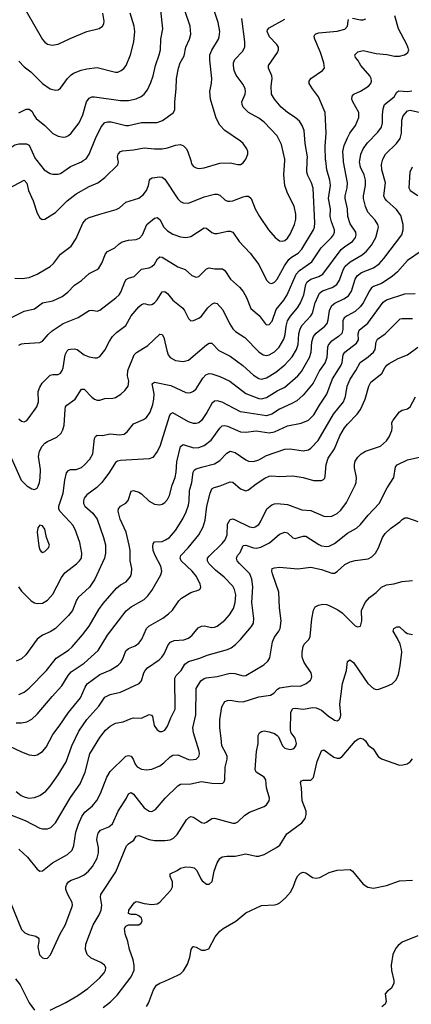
# Model space of a CAD drawing. Header units: inches. Extents: x 501419 to 657765, y 482282 to 547532.
# Tile 153 of 225: x 612416 to 615420, y 503529 to 511081. Entities that reach past the tile are written whole.
import ezdxf

# ---------------------------------------------------------------- set-up
doc = ezdxf.new("R2010")
doc.units = ezdxf.units.IN
doc.header["$MEASUREMENT"] = 0
doc.layers.add('A6510', color=7, linetype='Continuous')
doc.layers.add('A6511', color=7, linetype='Continuous')

msp = doc.modelspace()

# ---------------------------------------------------------------- linework, layer by layer
at = {"layer": 'A6510', "color": 6}
for points, elevation in [([(612230, 508737.2), (612450, 508846.2), (612530, 508863.7), (612590, 508908.1), (612670, 508923.4), (612743.1, 508956.9), (612784.9, 508990), (612836.1, 509043.9), (612890, 509080.1), (612950, 509133.6), (613010, 509163.5), (613024.3, 509175.7), (613046.7, 509213.3), (613075.2, 509284.8), (613090, 509303.9), (613144.9, 509330), (613178, 509362), (613202.6, 509377.4), (613250, 509389.4), (613310, 509394.2), (613335.8, 509404.2), (613358.5, 509430), (613390.5, 509510), (613450, 509559.4), (613470, 509564.6), (613490, 509548.3), (613521.2, 509490), (613550, 509460.8), (613590, 509435.9), (613650, 509414.4), (613690, 509409.8), (613730, 509418.7), (613830, 509484.3), (613850, 509481), (613888.7, 509448.7), (613910, 509440.5), (613930, 509440), (614010, 509458.7), (614030, 509457.8), (614049.8, 509449.8), (614098.3, 509378.3), (614184.5, 509290), (614250, 509204.2), (614310, 509081.8), (614330, 509061.6), (614339.4, 509059.4), (614350, 509057.4), (614370, 509068.5), (614390, 509090.8), (614447.1, 509192.9), (614479.2, 509240.8), (614500.4, 509259.6), (614552.1, 509290), (614579.5, 509320.5), (614668.9, 509470), (614676.1, 509490), (614678.6, 509521.4), (614667.8, 509787.8), (614655.5, 509830), (614625.5, 509885.5), (614618, 509910), (614621.3, 510000)], 3800), ([(612250, 509746.1), (612450, 509849.2), (612470, 509826.5), (612483.9, 509770), (612518.8, 509690), (612550, 509595.5), (612570, 509561.9), (612587.9, 509547.9), (612610, 509551), (612690, 509602), (612781, 509690), (612850, 509744.7), (612950, 509801), (613015.8, 509830), (613070.4, 509869.6), (613170, 509967.3), (613173.3, 509990), (613171.6, 510000)], 4000), ([(612302.5, 507830), (612427.5, 507547.5), (612470, 507504.3), (612510, 507481.5), (612530, 507477), (612550, 507488.6), (612557.8, 507502.2), (612568.2, 507531.8), (612573.6, 507566.4), (612576.6, 507630), (612561.4, 507730), (612567.5, 507770), (612588.7, 507810), (612610, 507832.1), (612630, 507846.1), (612701.2, 507878.8), (612733.2, 507910), (612746, 507934), (612756, 507970), (612764.8, 508090), (612768.5, 508110), (612776.9, 508123.1), (612842.4, 508170), (612890, 508247.9), (612910, 508246.6), (612970, 508184.2), (612990, 508168.9), (613010, 508161.1), (613030, 508161.8), (613070, 508174.4), (613130, 508177.3), (613150, 508183.5), (613190.9, 508209.1), (613223, 508237), (613247.4, 508270), (613252.2, 508307.8), (613243.9, 508350), (613244.8, 508390), (613294.2, 508510), (613312.9, 508527.1), (613398.5, 508581.5), (613490, 508667.6), (613510, 508665.7), (613522.6, 508642.6), (613544, 508544), (613555.6, 508510), (613570, 508489.5), (613610, 508467.8), (613670, 508459.9), (613710, 508468.5), (613850, 508587.9), (613870, 508600.2), (613890, 508600.1), (613944, 508544), (614030, 508499.5), (614127.8, 508427.8), (614210, 508353.8), (614250, 508327.5), (614270, 508323.5), (614310, 508333.7), (614381.9, 508378.1), (614450, 508433.1), (614506.4, 508493.6), (614538.6, 508550), (614551.3, 508590), (614556.9, 508670), (614566.1, 508710), (614583.2, 508736.8), (614649.8, 508810), (614662.3, 508830), (614682.4, 508910), (614716.7, 508983.3), (614739, 509001), (614813.7, 509026.3), (614849.4, 509050), (614870, 509083.9), (614897.7, 509162.3), (614912.9, 509190), (614950, 509224.3), (615042, 509278), (615075.3, 509304.7), (615115.2, 509350), (615147.3, 509410), (615164.2, 509470), (615167, 509490), (615163.7, 509510), (615143.2, 509543.2), (615085.4, 509605.4), (615068, 509648), (615052.6, 509710), (615052.8, 509730), (615069.1, 509810), (615069.1, 509850), (615057, 509890), (615029, 509950), (615023.4, 509990), (615025, 510000)], 3500), ([(612378.8, 509098.8), (612436.3, 509096.3), (612490, 509103.9), (612550, 509127.8), (612650, 509186.7), (612674.2, 509210), (612730, 509282.3), (612810, 509344), (612850, 509401.1), (612900.3, 509519.7), (612926.7, 509550), (612950, 509562.5), (613030.1, 509589.9), (613155.8, 509624.2), (613181.4, 509638.6), (613230, 509680.2), (613330, 509711.5), (613363.9, 509736.1), (613388.6, 509770), (613403.5, 509810), (613411, 509849), (613419.4, 509860.6), (613431.3, 509868.7), (613490, 509874.3), (613510, 509871.7), (613530, 509857.1), (613630, 509706), (613650, 509685.2), (613670, 509674.7), (613710, 509673.9), (613830, 509720.8), (613910, 509741.4), (613930, 509742.1), (613950, 509735.9), (613990, 509699.4), (614010, 509689.8), (614028.5, 509688.5), (614050, 509692.2), (614130, 509722.6), (614150, 509727.2), (614170, 509725.9), (614190.7, 509710), (614223.4, 509630), (614256, 509570), (614324.2, 509470), (614374.7, 509410), (614410, 509384.2), (614430, 509382.2), (614450, 509388.2), (614470, 509404.3), (614490, 509434.6), (614523.4, 509510), (614532.9, 509550), (614533.9, 509590), (614522.6, 509650), (614469, 509749), (614450.6, 509810), (614443.3, 509890), (614448.7, 510000)], 3900), ([(612407.6, 506730), (612430, 506697.9), (612503.3, 506623.3), (612530, 506608.1), (612550, 506603.7), (612590, 506606.5), (612630, 506629), (612670, 506673.4), (612737.8, 506802.2), (612762.3, 506837.7), (612852.6, 506907.4), (612875.7, 506930), (612889, 506951), (612892.2, 506990), (612876.8, 507070), (612840.5, 507170), (612822.9, 507202.9), (612801.5, 507230), (612723.5, 507310), (612716.6, 507330), (612717.1, 507350), (612749, 507450), (612761.1, 507550), (612775.5, 507604.5), (612790, 507623.9), (612804.8, 507630), (612850, 507631.7), (612890, 507645.9), (612914.3, 507665.7), (612954.3, 507710), (612976.4, 507750), (612990, 507867.4), (612997.1, 507882.9), (613010, 507894.2), (613050, 507890.5), (613110, 507904.5), (613182.5, 507897.5), (613217.4, 507902.6), (613241.4, 507918.6), (613290, 507981.9), (613366.5, 508013.5), (613390, 508029.8), (613416.2, 508070), (613438.2, 508130), (613445.7, 508170), (613447, 508210), (613432.9, 508287.1), (613433.8, 508290), (613450, 508301.6), (613575.8, 508275.8), (613690, 508221.8), (613710, 508217.9), (613730, 508220.4), (613750, 508230.5), (613770, 508248.4), (613820.2, 508330), (613843.8, 508356.2), (613870, 508366.3), (613890, 508364.4), (613950, 508344.1), (614027.9, 508307.9), (614150, 508212.9), (614250, 508176.3), (614270, 508172.9), (614310, 508183.3), (614390, 508233), (614450, 508262.9), (614550, 508348.9), (614577.9, 508382.1), (614639.7, 508490), (614651.3, 508530), (614656.5, 508610), (614669.5, 508650), (614690, 508675.9), (614757.5, 508730), (614773.2, 508750), (614782.3, 508777.7), (614791.8, 508850), (614810, 508888.2), (614833, 508907), (614901.3, 508938.7), (614937, 508963), (614962.1, 508997.9), (614989.2, 509090.8), (615004, 509116), (615038.8, 509141.3), (615130, 509177), (615172.6, 509207.4), (615210, 509248), (615348.1, 509430), (615357.3, 509470), (615357.9, 509510), (615338.7, 509578.7), (615305.9, 509625.9), (615231.5, 509691.5), (615216.8, 509710), (615210.1, 509730), (615223, 509830), (615193.9, 509930), (615190, 509970), (615197.9, 510000)], 3400), ([(612410, 508584.8), (612430, 508594.2), (612450, 508597.1), (612570, 508603.4), (612590, 508615.4), (612633.8, 508666.2), (612665.3, 508694.7), (612750, 508750.7), (612863.6, 508796.4), (612950, 508850.1), (612970, 508852), (613010, 508844.5), (613030, 508851.7), (613153.8, 508946.2), (613178.7, 508970), (613192.2, 508990), (613221.4, 509070), (613232.6, 509087.4), (613250, 509097.4), (613293, 509110), (613350, 509166.5), (613410, 509178.3), (613430, 509187.4), (613450, 509205.1), (613473.3, 509246.7), (613490, 509262), (613510, 509259.5), (613630, 509184.1), (613685, 509165), (613737.6, 509117.6), (613770, 509105.2), (613790, 509110.1), (613850, 509169.2), (613870, 509176.3), (613910, 509168.7), (613971.8, 509170), (613990, 509157.1), (614034.1, 509090), (614101.8, 509030), (614130, 508996.2), (614155.7, 508950), (614190, 508864.8), (614252.1, 508812.1), (614298.8, 508750), (614310, 508740.8), (614330, 508741.8), (614352.9, 508767.2), (614383.2, 508856.8), (614442.6, 508930), (614467.9, 508970), (614536.6, 509130), (614563.3, 509156.7), (614657.7, 509222.3), (614727.5, 509330), (614808.4, 509410), (614823.8, 509430), (614831.5, 509450), (614830.3, 509470), (614806.8, 509530), (614798.7, 509570), (614798.9, 509630), (614785.8, 509710), (614800, 509810), (614793.9, 509850), (614771.8, 509930), (614763.3, 510000)], 3700), ([(612410, 508018.2), (612430, 508000.3), (612450, 507996.5), (612470, 508007.4), (612490, 508028.2), (612547.3, 508110), (612560.6, 508150), (612557.1, 508230), (612570, 508262.9), (612587.8, 508292.2), (612650, 508354.1), (612670, 508359.9), (612710, 508358.2), (612730, 508370.6), (612742.4, 508390), (612750, 508410.3), (612764.4, 508510), (612779.2, 508540.8), (612789.8, 508550.2), (612805.2, 508554.8), (612835.8, 508555.8), (612857.1, 508550), (612910, 508511.2), (612950, 508495.4), (612993.1, 508486.9), (613010, 508488.3), (613030, 508498.1), (613070, 508545.9), (613104.6, 508615.4), (613128.6, 508651.4), (613158.1, 508681.9), (613230, 508734.3), (613270.6, 508810), (613330, 508877.7), (613350, 508896.7), (613370, 508902.6), (613410, 508894.2), (613430, 508896.7), (613450, 508910.1), (613470, 508932.4), (613510, 508993.2), (613530, 508996.1), (613550, 508980.8), (613590, 508930.1), (613667, 508867), (613680.1, 508850), (613710, 508787.6), (613730, 508772), (613750, 508773.2), (613790, 508791.1), (613810, 508807.3), (613859.9, 508870), (613890, 508898.1), (613910, 508908.6), (613930, 508903.5), (613975, 508855), (614026.4, 508750), (614050.8, 508710), (614070.1, 508690), (614141.9, 508641.9), (614250, 508532.9), (614283.3, 508510), (614310, 508504.4), (614330, 508508.8), (614370, 508532), (614405.6, 508570), (614442.1, 508630), (614453.5, 508666.5), (614459.6, 508730), (614469.7, 508770.3), (614492.9, 508807.1), (614546.3, 508870), (614570.6, 508909.4), (614595.3, 508970), (614610.9, 509049.1), (614621.9, 509070), (614649.4, 509090), (614710, 509111.1), (614741, 509130), (614882.6, 509317.4), (614910, 509341.5), (614970, 509380), (614992.2, 509410), (614996.9, 509430), (614994.2, 509450), (614950, 509514.4), (614932, 509570), (614929.8, 509630.2), (614912.3, 509710), (614912, 509730), (614927.3, 509790), (614930.9, 509830), (614899.1, 509990), (614898.5, 510000)], 3600), ([(612547.4, 510000), (612603.4, 509930), (612650, 509900.1), (612670, 509895.1), (612710, 509895.1), (612730, 509901.9), (612804.6, 509955.4), (612889.2, 509990.8), (612903.3, 510000)], 4100), ([(613727.5, 510000), (613735.1, 509975.1), (613750, 509955.1), (613770, 509943.3), (613790, 509938.9), (613830, 509943.2), (613950, 509980.9), (614030, 509982.5), (614090, 509969), (614110, 509971), (614130, 509983.8), (614142.9, 510000)], 4000), ([(615426.4, 509950), (615407.4, 509910), (615400.8, 509790), (615410.3, 509770), (615470, 509731.3)], 3300), ([(615494.3, 509305.7), (615390, 509233.8), (615314, 509146), (615272.7, 509110), (615190, 509056.4), (615130, 509034.3), (615115.4, 509024.6), (615098.4, 509001.6), (615051.7, 508910), (615030, 508881.3), (614990, 508843.4), (614926.7, 508810), (614905.8, 508794.2), (614894.2, 508770), (614895.6, 508704.4), (614885.9, 508674.1), (614860.9, 508650), (614803.8, 508610), (614785.9, 508590), (614776.4, 508570), (614771.4, 508488.6), (614758.6, 508450), (614716.4, 508390), (614667, 508293), (614590, 508199.9), (614541.5, 508158.5), (614504.2, 508135.8), (614410, 508093.4), (614350, 508053.9), (614310, 508041.9), (614110, 508073.4), (613970, 508146.4), (613930, 508158.5), (613910, 508155.2), (613890, 508136.9), (613851.7, 508068.3), (613810, 508005.9), (613790, 507989.6), (613770, 507983.6), (613750, 507984.4), (613710, 507997.2), (613590, 508065.2), (613570, 508055.7), (613562.2, 508037.8), (613490, 507806.3), (613470, 507767.6), (613436.4, 507723.6), (613410, 507711.6), (613190, 507700.2), (613165.3, 507694.7), (613150, 507685), (613104.3, 507610), (613045.3, 507530), (613006.9, 507493.1), (612930, 507437.3), (612911.7, 507410), (612905.9, 507390), (612906.5, 507370), (612916.8, 507350), (612976, 507296), (613010.5, 507250), (613059.5, 507110), (613073, 507053), (613073.9, 506990), (613066.2, 506950), (612992.3, 506790), (612950.8, 506729.2), (612865.3, 506650), (612851.5, 506628.5), (612821.3, 506550), (612790.7, 506510), (612690, 506411.5), (612650, 506386.2), (612590, 506359.5), (612550.7, 506330), (612464.3, 506210), (612430, 506179.4), (612390, 506159.7)], 3300), ([(612410, 505903.7), (612450, 505923.2), (612490, 505954.1), (612621.4, 506090), (612697, 506183), (612790, 506245.6), (612817.5, 506270), (612898.6, 506361.4), (612950, 506427.9), (613023, 506557), (613056.3, 506603.7), (613158.7, 506721.3), (613190, 506745.5), (613233.2, 506770), (613265.6, 506810), (613274.1, 506834.1), (613276.4, 506870), (613263.2, 506930), (613262.9, 507010), (613256.9, 507050), (613233.4, 507150), (613185.8, 507250), (613171, 507310), (613174.9, 507330), (613190, 507348.5), (613230, 507373.2), (613247.8, 507392.2), (613270, 507464.8), (613290, 507468.7), (613330, 507456.6), (613350, 507443.6), (613410, 507386.9), (613450, 507363.5), (613490, 507359.3), (613510, 507364.8), (613530, 507377.6), (613550, 507399.2), (613565.6, 507430), (613584.7, 507510), (613609.7, 507570.3), (613617.3, 507610), (613620.3, 507690), (613650, 507806.3), (613670, 507822.9), (613750, 507797.5), (613790, 507800), (613830, 507815), (613884.4, 507855.6), (613950, 507947.3), (613970, 507965.6), (613990, 507967.4), (614010, 507961.8), (614110, 507919.8), (614150, 507917.6), (614230, 507926.4), (614330, 507911.8), (614370, 507918.5), (614470, 507965.2), (614574.2, 507985.8), (614630, 508008), (614673.2, 508050), (614714.8, 508125.2), (614771, 508209), (614814.3, 508325.7), (614880.7, 508430), (614888.9, 508450), (614897.3, 508510), (614909, 508530), (615000.7, 508599.3), (615013.9, 508626.1), (615013.3, 508670), (615021.1, 508698.9), (615087.6, 508752.4), (615205.1, 508914.9), (615229.2, 508930.8), (615370, 508977.9), (615450, 508981)], 3200), ([(612390, 505688.5), (612430, 505687.1), (612470, 505695.4), (612510, 505716.3), (612550, 505754.7), (612664.6, 505890), (612739.2, 505970), (612786.7, 506050), (612810, 506079.6), (612910, 506144.9), (613018.5, 506241.5), (613090, 506359.3), (613233, 506547), (613270, 506576.9), (613370, 506632.6), (613399.4, 506660.6), (613430, 506701.3), (613497.5, 506822.5), (613506.5, 506850), (613499.4, 506890), (613456.2, 506970), (613440.2, 507010), (613436.3, 507043.7), (613439.6, 507060.4), (613450, 507075.1), (613510, 507079.2), (613535.5, 507090), (613565, 507110), (613610, 507163.8), (613667.8, 507252.2), (613694, 507306), (613710, 507357.2), (613715.8, 507390), (613719, 507470), (613737, 507530), (613747.8, 507610), (613754.8, 507625.2), (613770, 507635.7), (613810, 507649), (613910, 507673.2), (613950, 507699.2), (614004.1, 507755.9), (614030, 507770.7), (614070, 507759.8), (614150, 507703.6), (614170, 507695.6), (614210, 507692), (614250, 507705.2), (614310, 507737.7), (614450, 507786.9), (614490, 507789.8), (614590, 507774.2), (614630, 507781.1), (614650, 507793), (614706, 507854), (614824.2, 508055.8), (614899.5, 508150), (614916.1, 508190), (614927.4, 508270), (614950, 508322.9), (614994.4, 508390), (615026.3, 508450), (615090, 508493.9), (615130.3, 508530), (615143.2, 508550), (615151, 508610), (615161.4, 508630), (615219.8, 508670), (615334.3, 508785.7), (615350, 508790), (615430, 508790)], 3100), ([(612290, 505531.6), (612430, 505465.4), (612490, 505442.4), (612530, 505436.3), (612550, 505441), (612590, 505468.7), (612618.8, 505501.2), (612670, 505598.6), (612719.3, 505660.7), (612790, 505767), (612881.5, 505878.5), (612917.8, 505962.2), (612934.5, 505985.5), (613030, 506057.7), (613110, 506092.3), (613170.6, 506130), (613190.8, 506149.1), (613204.3, 506170), (613230, 506239.5), (613250, 506257.9), (613301.1, 506278.9), (613330, 506299.7), (613353.1, 506330), (613388.6, 506410), (613407.5, 506430), (613512.9, 506490), (613557.1, 506522.9), (613587.1, 506552.9), (613635.9, 506624.1), (613656.3, 506643.7), (613730, 506688.2), (613792.5, 506707.5), (613802.2, 506717.8), (613805.4, 506730), (613799.8, 506750), (613771.2, 506810), (613737.8, 506850), (613655.3, 506930), (613646.4, 506950), (613651.2, 506970), (613709.1, 507030), (613789.8, 507130.2), (613824.3, 507190), (613839.1, 507240.9), (613852.5, 507350), (613875.8, 507450), (613890, 507482.5), (613907.1, 507492.9), (613954.2, 507505.8), (614030, 507537.2), (614050, 507533), (614110, 507483.3), (614150, 507467.5), (614170, 507473.4), (614230, 507519.9), (614296.9, 507563.1), (614330, 507578.8), (614350, 507582.2), (614410, 507578), (614510, 507581.7), (614590, 507569.6), (614670, 507545.4), (614730, 507546.2), (614747.2, 507552.8), (614755.6, 507564.4), (614759.4, 507580.6), (614766.3, 507670), (614783, 507717), (614829.5, 507790), (614872.7, 507890), (614906.9, 507950), (614930, 507979.5), (615004.8, 508055.2), (615030.1, 508089.9), (615065.1, 508170), (615093.3, 508270), (615110, 508299.2), (615192.8, 508367.2), (615216.5, 508410), (615231.8, 508430), (615250, 508443.9), (615319.2, 508480.8), (615390, 508510.1), (615470.8, 508569.2)], 3000), ([(612390, 505160.4), (612427.6, 505130), (612450, 505119.1), (612486, 505110), (612530, 505114.2), (612570, 505130.6), (612615.6, 505164.4), (612650, 505202.9), (612711.8, 505288.2), (612772.9, 505387.1), (612815.7, 505510), (612870, 505624.2), (612930, 505714), (613023.5, 505816.5), (613070, 505883.2), (613110, 505904.9), (613190, 505921.6), (613332.6, 505990), (613350.9, 506010), (613368.8, 506070), (613379.1, 506090), (613396.4, 506110), (613485.3, 506170), (613505.9, 506190), (613523.1, 506216.9), (613553.9, 506286.1), (613573, 506307), (613602.1, 506317.9), (613675.3, 506324.7), (613710, 506336.2), (613739.5, 506360.5), (613784.4, 506415.6), (613810, 506429.5), (613830, 506431.1), (613890, 506418), (613910, 506420.1), (613930, 506428.5), (613990, 506475.5), (614024.9, 506515.2), (614054.8, 506565.2), (614068.6, 506610), (614072.8, 506670), (614064, 506710), (614050, 506735.9), (613985.5, 506805.5), (613918.7, 506858.7), (613867.7, 506910), (613857.1, 506930), (613857.1, 506942.9), (613857.3, 506950), (613870, 506965.1), (613970, 507062.4), (613991.7, 507090), (614006.3, 507130), (614011.1, 507210), (614030, 507247), (614050, 507251.5), (614070, 507245.4), (614177.5, 507190), (614210, 507186.3), (614221.4, 507190), (614250, 507209.8), (614264.3, 507230), (614312.3, 507330), (614350, 507359.1), (614370, 507367.8), (614390, 507370), (614470, 507363.3), (614581, 507321), (614650, 507317.1), (614750, 507273.6), (614770, 507269.1), (614810, 507272.2), (614850, 507292.6), (614880.1, 507319.9), (614923.2, 507376.8), (614990.2, 507510), (614996.4, 507530), (614998.6, 507570), (614984.5, 507644.5), (614983.8, 507670), (614990, 507694.6), (615010, 507726), (615035.2, 507750), (615068.3, 507771.7), (615184.3, 507810), (615230, 507849.7), (615250, 507880.9), (615269.9, 507929.9), (615273.6, 507950), (615270.8, 507990), (615280.4, 508010), (615330, 508072.2), (615350, 508084.7), (615390, 508094.9), (615410, 508112), (615452.3, 508187.7)], 2900), ([(612327.4, 504990), (612457.7, 504937.7), (612570, 504878.6), (612590, 504873.5), (612630, 504874.4), (612654.5, 504885.6), (612690, 504920.9), (612805.4, 505114.5), (612881, 505219), (612919.4, 505310), (612955.3, 505450), (613030, 505574.4), (613074.7, 505630), (613110, 505661.1), (613150, 505685.3), (613210, 505694.6), (613270, 505721.6), (613290, 505726.1), (613350, 505722.9), (613410, 505752.4), (613427.1, 505747.1), (613435.8, 505735.8), (613448.2, 505668.2), (613470, 505632.7), (613490, 505621.9), (613510, 505621.8), (613530, 505631.6), (613550, 505661.3), (613575.1, 505724.9), (613608.3, 505791.7), (613606.1, 506030), (613616.4, 506050), (613654.5, 506090), (613682, 506138), (613710, 506157.3), (613796.6, 506183.4), (613853.9, 506206.1), (614010.3, 506249.7), (614037.8, 506262.2), (614072.5, 506287.5), (614110, 506325.4), (614194.7, 506425.3), (614208.4, 506451.6), (614212.4, 506487.6), (614197.1, 506610), (614203.1, 506730), (614196.3, 506790), (614180.8, 506830), (614101.5, 506910), (614085.3, 506930), (614079.1, 506950), (614087.1, 506970), (614106, 506994), (614130, 507048.4), (614150, 507050.9), (614210, 507029.1), (614230, 507028.3), (614264.4, 507035.6), (614331.5, 507068.5), (614410, 507135.6), (614450, 507151), (614470, 507144.1), (614510, 507107.6), (614530, 507100.7), (614590, 507120.3), (614610, 507118.3), (614710, 507055.3), (614730, 507046.2), (614770, 507039.2), (614790, 507042.3), (614830, 507062.5), (614930, 507142), (614999.8, 507180.2), (615030, 507207.9), (615090, 507281), (615172.3, 507370), (615234.9, 507490), (615286.1, 507570), (615299.8, 507650), (615312.6, 507667.4), (615390, 507703.7), (615491.8, 507728.2)], 2800), ([(612410, 504718.7), (612476.9, 504656.9), (612550, 504564), (612570, 504550.1), (612590, 504552.3), (612667.2, 504612.8), (612783.2, 504676.8), (612818.5, 504710), (612832.6, 504747.4), (612846.6, 504850), (612866.8, 504910), (612893.5, 504970), (612916.5, 505003.5), (612974.3, 505050), (613009, 505091), (613035.3, 505144.7), (613084.8, 505270), (613110, 505314.3), (613229.2, 505430.8), (613250, 505437.7), (613270, 505432.9), (613286.8, 505410), (613302.5, 505370), (613317.3, 505350), (613350, 505333.1), (613390, 505328.2), (613430, 505332.8), (613490, 505357.9), (613520.5, 505379.5), (613570, 505427.4), (613590, 505438.2), (613630, 505441.3), (613710, 505407.2), (613730, 505403.4), (613770, 505409.8), (613790, 505428.2), (613795, 505450), (613792.8, 505470), (613750, 505610), (613744.7, 505650), (613767.8, 505750), (613769.2, 505950), (613805.7, 506010), (613830, 506027.8), (613847.2, 506032.8), (613930, 506041.9), (614030, 506069.7), (614066.6, 506066.6), (614130, 506048.2), (614150, 506051.7), (614288, 506132), (614320.1, 506159.9), (614334.7, 506185.3), (614355.5, 506310), (614370, 506345), (614404.1, 506390), (614413.1, 506410), (614420.5, 506470), (614409.7, 506569.7), (614403.6, 506690), (614354.3, 506830), (614349.2, 506850.8), (614352.4, 506870), (614370, 506877.1), (614410, 506880.8), (614550, 506869.4), (614650, 506880.2), (614730, 506863.5), (614810, 506836.3), (614830, 506836.7), (614850, 506848.9), (614910, 506901.9), (614950, 506923.5), (614990, 506933), (615090, 506944.9), (615118.3, 506961.7), (615144.8, 506990), (615167.4, 507030), (615199.2, 507110), (615220.3, 507139.7), (615260.8, 507179.2), (615332.7, 507230), (615350, 507247.3), (615370, 507258.9), (615390, 507260.9), (615470, 507230.7)], 2700), ([(612345.6, 504310), (612430, 504101.7), (612455.5, 504075.5), (612483.5, 504063.5), (612539, 504050), (612557.9, 504037.9), (612563.5, 504030), (612563.4, 504010), (612555.6, 503970), (612567.5, 503907.5), (612590, 503885.5), (612610, 503880.4), (612630, 503882.6), (612653.1, 503906.9), (612727.7, 504070), (612764.4, 504135.6), (612815.8, 504270), (612820.7, 504290), (612819.1, 504310), (612784.5, 504370), (612770.5, 504410), (612770.4, 504430), (612776.5, 504450), (612791.1, 504468.9), (612810, 504480.3), (612870, 504500.5), (612910, 504521.3), (612943.6, 504550), (612973.7, 504586.3), (613009.2, 504650), (613021.4, 504690), (613021.2, 504730), (613008.8, 504790), (613009.1, 504810.9), (613018.8, 504841.2), (613036.5, 504863.5), (613101, 504890), (613127.8, 504912.2), (613171.5, 505010), (613235, 505110), (613250, 505142.2), (613270, 505152.1), (613290, 505141.5), (613370, 505034.4), (613410, 505010.3), (613430, 505007.4), (613458, 505022), (613532.9, 505110), (613630, 505204.7), (613650, 505215.8), (613730, 505218.4), (613810, 505236.3), (613890, 505224.1), (613950, 505221.4), (613975.3, 505224.7), (613985.3, 505234.7), (613989.2, 505250.8), (613992, 505348), (614008.7, 505410), (614006.9, 505430), (613998.5, 505450), (613965.5, 505510), (613962.4, 505570), (613950.2, 505650), (613950.6, 505710), (613965.7, 505810), (613989.6, 505850), (614010, 505859.8), (614030, 505861), (614090, 505850), (614130, 505849.7), (614250, 505886.9), (614340.8, 505899.2), (614366, 505914), (614394.3, 505945.7), (614410, 505954.7), (614510, 505971.3), (614570, 505968.7), (614614.1, 505990), (614645.4, 506014.6), (614655.3, 506030), (614657, 506043.1), (614651.9, 506070), (614597.6, 506150), (614583.8, 506190), (614581.7, 506230), (614590, 506273.7), (614599.3, 506290), (614633.8, 506326.2), (614644.3, 506350), (614655.9, 506484.1), (614670, 506552.4), (614683.3, 506576.7), (614707.2, 506590), (614742.3, 506597.7), (614770, 506595.2), (614790, 506587.9), (614855.1, 506555.1), (614890, 506531.8), (614990, 506431.8), (615010, 506423.5), (615030, 506428.9), (615040.6, 506470), (615038.5, 506550), (615064.8, 506610), (615098.2, 506650), (615150, 506686.9), (615192.4, 506727.6), (615230, 506744.8), (615286.7, 506753.3), (615350, 506772.6), (615430, 506779.4)], 2600), ([(612650, 503483.7), (612770, 503541.8), (612863.3, 503596.7), (612937.9, 503650), (613027.5, 503730), (613063.3, 503770), (613074.1, 503790), (613076.3, 503810), (613067.2, 503830), (613038.5, 503850), (612963.7, 503883.7), (612933.7, 503910), (612919.8, 503950), (612923.4, 503990), (612980.7, 504139.3), (613026.3, 504213.7), (613040.2, 504250), (613046, 504290), (613035.7, 504350), (613038.9, 504370), (613154.5, 504545.5), (613235, 504745), (613250, 504760.4), (613292.3, 504787.7), (613310, 504817.3), (613330, 504822.5), (613410, 504792.1), (613450, 504784.5), (613530, 504784.8), (613569.3, 504790.7), (613596, 504804), (613624.7, 504830), (613696, 504944), (613710, 504959.9), (613730, 504968.6), (613750, 504963.8), (613810, 504923), (613830, 504918.7), (613850, 504926.5), (613890, 504952.6), (613910, 504957), (614050, 504918.5), (614070, 504919), (614090, 504928.1), (614141.7, 504978.4), (614178.7, 505001.3), (614290, 505046.5), (614310, 505059.2), (614329.5, 505090), (614331.6, 505110), (614309, 505189), (614303.2, 505250), (614290, 505270.5), (614229.8, 505309.8), (614222.4, 505330), (614232.2, 505467.8), (614244, 505530), (614244.5, 505590), (614255, 505610), (614270, 505621.4), (614290, 505626.5), (614330, 505619.6), (614370, 505605.9), (614391.5, 505591.5), (614400.2, 505580.2), (614431.1, 505510), (614450, 505492.3), (614490, 505483.9), (614510, 505488.3), (614523.2, 505496.8), (614534.5, 505510), (614539.3, 505530), (614529.2, 505570), (614499.3, 505610), (614492.2, 505630), (614496, 505770), (614510, 505796.5), (614530, 505801.1), (614590, 505791.8), (614665.3, 505805.3), (614690, 505802.4), (614730, 505785.4), (614781.4, 505741.4), (614830, 505707.8), (614850, 505703.9), (614865.8, 505714.2), (614875.8, 505730), (614878.7, 505750), (614871.2, 505830), (614892.1, 505987.9), (614923.1, 506090), (614930, 506159.1), (614948.3, 506171.7), (614977.5, 506150), (615085.6, 505990), (615130, 505950.1), (615150, 505944), (615170, 505946.2), (615232.3, 505967.7), (615272.6, 505987.4), (615302.9, 506017.1), (615322.2, 506057.8), (615335.2, 506124.8), (615346.1, 506230), (615345.7, 506250), (615333.4, 506290), (615314.7, 506334.7), (615281, 506390), (615284.6, 506410), (615290, 506414.6), (615310, 506424.9), (615330, 506423), (615370, 506385.8), (615390, 506373.6), (615430, 506364.8)], 2500), ([(613055.8, 503504.1), (613111.7, 503548.3), (613162.6, 503597.4), (613270, 503738.8), (613293.3, 503790), (613294.3, 503830), (613285.4, 503870), (613257.1, 503950), (613246.1, 504010), (613225.7, 504070), (613221.2, 504110), (613231.1, 504128.9), (613250, 504138.7), (613330, 504139.3), (613347.8, 504150), (613355.4, 504170), (613349.2, 504190), (613330, 504206.9), (613310, 504216.9), (613270, 504218.2), (613250, 504226), (613252.5, 504250), (613293.9, 504306.1), (613310, 504316.4), (613324.7, 504315.3), (613370, 504300.5), (613430, 504293.5), (613470, 504299.9), (613490, 504311.3), (613574.8, 504405.2), (613587.3, 504430), (613587.2, 504467.2), (613570.9, 504510), (613569.6, 504530.4), (613624.5, 504555.5), (613650, 504572.9), (613690, 504582.2), (613730, 504581.6), (613754.9, 504574.9), (613775.7, 504555.7), (613805.7, 504490), (613816.7, 504476.7), (613849.5, 504449.5), (613870, 504449.4), (613892.7, 504470), (613907.6, 504550), (613930, 504613.5), (613950, 504645.9), (613970, 504659.3), (614004.7, 504664.7), (614070, 504665.9), (614150, 504682.1), (614230, 504665.5), (614250, 504665.5), (614290, 504676.9), (614387, 504730), (614410.3, 504750), (614464.4, 504835.6), (614579.3, 504920.7), (614606.6, 504953.4), (614614.6, 504985.4), (614613, 505010), (614581.6, 505090), (614577.2, 505190), (614571, 505230), (614578.2, 505241.8), (614590, 505248.5), (614650, 505247.5), (614670, 505269.4), (614697.6, 505390), (614730, 505473.3), (614750, 505481.2), (614824.9, 505424.9), (614850, 505416.1), (614870, 505416.2), (614890, 505428.1), (614990, 505545.7), (615010, 505563.1), (615030.1, 505570.1), (615050, 505565.5), (615068.6, 505550), (615090, 505515.8), (615128.4, 505488.4), (615165.1, 505430), (615190, 505410.6), (615330, 505363.9), (615355.8, 505364.2), (615387.1, 505372.8), (615410, 505387.1), (615429.9, 505410.1)], 2400), ([(613387.8, 503512.2), (613403.3, 503536.7), (613441.6, 503638.4), (613465, 503675), (613490, 503691.5), (613530, 503705.2), (613630, 503752.2), (613650, 503763.5), (613673.6, 503786.4), (613703, 503837), (613720.6, 503890), (613732, 503948), (613744.1, 503970), (613750, 503973), (613770, 503965.6), (613810, 503943.5), (613837.1, 503942.9), (613866.5, 503953.5), (613914.9, 504045.1), (613951.6, 504088.4), (613977.6, 504110), (614075, 504165.1), (614150, 504229.5), (614270, 504285.4), (614370, 504292.3), (614390, 504296), (614412, 504308), (614455, 504345), (614492.5, 504387.5), (614514.2, 504425.8), (614536.4, 504490), (614550, 504514.8), (614570, 504535.4), (614590, 504541.7), (614610, 504537.8), (614661.9, 504501.9), (614690, 504496.2), (614718.7, 504501.3), (614790, 504538.7), (614850, 504558.6), (614950, 504563.1), (614970, 504550.4), (615050.2, 504450), (615087.2, 504427.2), (615130, 504420.4), (615230, 504440.1), (615330, 504475.1), (615430, 504480.8)], 2300), ([(615470, 504054), (615350, 504004.6), (615319.3, 503980.7), (615301.1, 503958.9), (615278.2, 503910), (615266.6, 503830), (615267.9, 503787.9), (615284.6, 503710), (615285, 503690), (615267.9, 503652.1), (615233.6, 503626.4), (615219.7, 503610), (615227.8, 503550), (615220.1, 503530), (615192.7, 503510)], 2300), ([(612384, 503724), (612418.7, 503678.8), (612490, 503540.7), (612530, 503482.8)], 2500)]:
    msp.add_lwpolyline(points, dxfattribs=dict(at, elevation=elevation))
at = {"layer": 'A6510', "color": 6, "elevation": 3500}
msp.add_lwpolyline([(612570, 507203.7), (612556, 507184), (612550.6, 507150), (612562.8, 507042.8), (612570, 507013.6), (612580.8, 507000.8), (612590, 506994), (612610, 507002.2), (612637.7, 507030), (612645.8, 507050), (612622.3, 507110), (612610, 507173.2), (612590, 507197.6)], close=True, dxfattribs=at)
at = {"layer": 'A6511', "color": 6}
for points, elevation in [([(612410, 510365.1), (612466.2, 510393.8), (612490, 510394.2), (612510, 510377.9), (612526, 510346), (612543.7, 510323.7), (612609.1, 510270), (612670, 510207.3), (612710, 510187.6), (612750, 510180.8), (612770, 510183), (612790, 510192.1), (612810, 510209.3), (612872.9, 510290), (612900.1, 510350), (612928.2, 510450), (612950, 510478.5), (612970, 510487.9), (612990, 510488.7), (613190, 510461.7), (613250, 510461.2), (613310, 510474), (613348.2, 510491.8), (613371.4, 510508.6), (613397.4, 510542.6), (613421.6, 510598.4), (613439.3, 510650), (613458.1, 510730), (613486.6, 510810), (613495.2, 510850), (613499.4, 510930), (613513.2, 511010), (613497.6, 511150)], 4200), ([(612410, 510761.4), (612450, 510719.4), (612501.5, 510681.5), (612590, 510590.1), (612650, 510551.4), (612690, 510539.7), (612710, 510541.8), (612730, 510554.2), (612781.7, 510630), (612810, 510658.3), (612830, 510671.5), (612887.6, 510692.4), (612930, 510703.1), (613010, 510712.9), (613150, 510678.4), (613170, 510679.4), (613195.3, 510690), (613214.1, 510705.9), (613232.2, 510730), (613265.4, 510810), (613291.6, 510910), (613299.3, 510990), (613293.9, 511030), (613262.9, 511130)], 4300), ([(612462.2, 511150), (612590, 510929.6), (612610, 510907.2), (612630, 510893.3), (612665.2, 510885.2), (612710, 510891.8), (612802.5, 510937.5), (612930, 510990.1), (613026.9, 511013.1), (613050, 511030.8), (613060.7, 511050), (613064.9, 511070), (613053.8, 511130)], 4400), ([(612903.3, 510000), (612925.6, 510014.4), (612950.2, 510050), (612997.2, 510170), (613041.8, 510258.2), (613070, 510291.5), (613090, 510297.6), (613117.1, 510297.1), (613230, 510269.6), (613250, 510270), (613350, 510292.5), (613470, 510291.9), (613512.2, 510307.8), (613593.3, 510366.7), (613604.9, 510390), (613605.5, 510450), (613616.5, 510550), (613619.7, 510630), (613633.2, 510710), (613647.6, 510750), (613676.7, 510803.3), (613690.2, 510870), (613717.4, 510930), (613728.2, 510970), (613723.2, 511030), (613683, 511150)], 4100), ([(614142.9, 510000), (614150.8, 510010), (614166.9, 510050), (614165.8, 510070), (614158.2, 510090), (614130.7, 510130), (614110.3, 510150), (613990, 510231.4), (613951.6, 510271.6), (613924.2, 510324.2), (613878.5, 510470), (613874, 510530), (613887.3, 510592.7), (613890.1, 510630), (613875.1, 510770), (613875.5, 510810), (613890, 510846.8), (613941, 510930), (613947.2, 510950), (613950.2, 510989.8), (613939.5, 511059.5), (613909, 511150)], 4000), ([(614448.7, 510000), (614449.2, 510010), (614423.3, 510123.3), (614390.9, 510190.9), (614290, 510294), (614250, 510326.3), (614169.9, 510370), (614129.7, 510410), (614122, 510430), (614121.1, 510450), (614144.4, 510510), (614149.2, 510530), (614146.4, 510550), (614130, 510582.6), (614076.3, 510656.3), (614062.3, 510690), (614055.7, 510730), (614057.2, 510750), (614065.9, 510774.1), (614124.5, 510835.5), (614142.8, 510870), (614144.2, 510910), (614120.1, 511090)], 3900), ([(614621.3, 510000), (614622.4, 510030), (614605, 510130), (614598.3, 510230), (614583.9, 510270), (614561.3, 510301.3), (614529.8, 510329.8), (614470.3, 510370), (614422.8, 510410), (614370, 510471), (614348.4, 510508.4), (614343.8, 510570), (614352.4, 510630), (614349.6, 510650), (614324.3, 510710), (614324.2, 510730), (614393.3, 510830), (614401.3, 510850), (614400.1, 510870), (614387.5, 510890), (614330.9, 510950), (614313.7, 510990), (614316, 511004), (614330, 511019.4), (614450, 511083.8)], 3800), ([(614763.3, 510000), (614762.9, 510002.9), (614759.4, 510110), (614765.9, 510210), (614760, 510370), (614708, 510490), (614661, 510550), (614636.8, 510590), (614636.9, 510610), (614649.4, 510630), (614739.5, 510690), (614753.2, 510710), (614748.6, 510750), (614722.2, 510830), (614678.6, 510930), (614674.3, 510950), (614677.7, 510962.3), (614687.1, 510972.9), (614710, 510979.6), (614850, 510991.9), (614910, 511006.9), (614930.7, 511030), (614935, 511070), (614938.4, 511081.6)], 3700), ([(614898.5, 510000), (614894.4, 510070), (614905.3, 510114.7), (614930, 510175.4), (614949, 510211), (614992.4, 510270), (615016.7, 510330), (615018.2, 510370), (614971.7, 510450), (614964.9, 510470), (614965.8, 510494.2), (614978, 510510), (615030, 510531.9), (615090.6, 510570), (615109, 510590), (615114.9, 510610), (615112.1, 510630), (615102.6, 510650), (615031.8, 510730), (615009.7, 510769.7), (614992.8, 510790), (614987, 510810), (615010, 510832.9), (615050, 510844.8), (615150, 510820.5), (615232.6, 510812.6), (615290, 510800.4), (615330, 510800.2), (615366.8, 510810), (615381.5, 510818.5), (615394.2, 510830), (615400.2, 510850), (615386.5, 510890), (615321.5, 511010), (615293.5, 511110)], 3600), ([(614970, 511091.7), (615030, 511079.5), (615050, 511079.4), (615070, 511088.3)], 3700), ([(615025, 510000), (615032.9, 510050), (615049.8, 510090), (615084.5, 510135.5), (615163.3, 510216.7), (615190, 510256.6), (615199.4, 510290), (615198.5, 510350), (615203.3, 510396.7), (615214.8, 510430), (615288, 510490), (615310, 510523.9), (615325.3, 510534.7), (615390, 510530.6), (615424.4, 510535.6)], 3500), ([(615197.9, 510000), (615200.5, 510010), (615222.2, 510050), (615306.2, 510130), (615334.4, 510170), (615345, 510210), (615346.1, 510310), (615356.7, 510343.3), (615390, 510381.4), (615410, 510386.5), (615490, 510369.2)], 3400), ([(612228.9, 510000), (612247.5, 510012.4), (612310, 510075.2), (612379.3, 510120.7), (612410, 510128), (612467.4, 510127.4), (612490, 510117.4), (612535.3, 510015.3), (612547.4, 510000)], 4100), ([(613171.6, 510000), (613166.6, 510030), (613170.5, 510049.5), (613188.7, 510070), (613204.5, 510075.6), (613290, 510083.3), (613370, 510097.4), (613450, 510090), (613510, 510090.6), (613550, 510097.2), (613610, 510119.4), (613650, 510122.7), (613673, 510113), (613695.7, 510090), (613707, 510067), (613727.5, 510000)], 4000)]:
    msp.add_lwpolyline(points, dxfattribs=dict(at, elevation=elevation))

doc.saveas('drawing.dxf')
